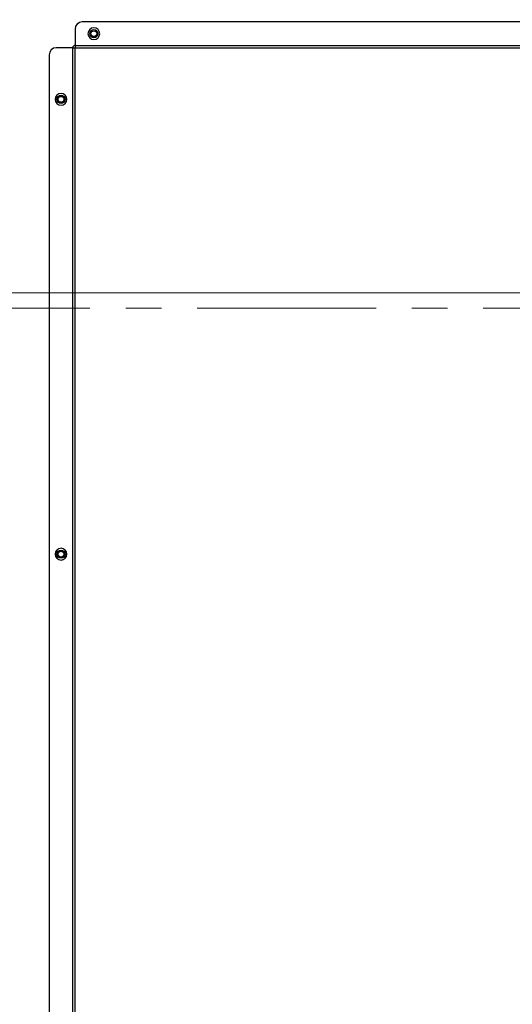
# Model space of a CAD drawing. Header units: millimetres. Extents: x 0 to 1118, y 0 to 864.
# Tile 69 of 256: x 699 to 734, y 362 to 432. Entities that reach past the tile are written whole.
import ezdxf

# ---------------------------------------------------------------- set-up
doc = ezdxf.new("R2010")
doc.units = ezdxf.units.MM
doc.linetypes.add('CENTERX2', pattern=[20.32, 12.7, -2.54, 2.54, -2.54])
doc.styles.add('SLDTEXTSTYLE5', font='TXT', dxfattribs={"width": 0.75})
doc.dimstyles.new('SLDDIMSTYLE3', dxfattribs={"dimtxt": 4.7625, "dimasz": 3.556, "dimexe": 0, "dimexo": 0.0625, "dimgap": 1.190625, "dimtad": 1, "dimlfac": 6, "dimrnd": 1e-09, "dimzin": 4, "dimdsep": 46, "dimtxsty": 'SLDTEXTSTYLE5', "dimsah": 1, "dimcen": 0.09, "dimadec": 0, "dimazin": 1, "dimtfac": 1, "dimtofl": 0, "dimtmove": 0, "dimatfit": 3, "dimfxl": 1, "dimfrac": 2, "dimtolj": 1, "dimtzin": 12, "dimarcsym": 0})

# ---------------------------------------------------------------- blocks, each defined once
blk = doc.blocks.new('_D_13')
at = {"color": 7, "linetype": 'Continuous', "lineweight": 0}
for p, q in [((778.402, 479.528), (660.831, 479.528)), ((661.831, 479.528), (661.831, 412.861)), ((778.402, 412.861), (660.831, 412.861))]:
    blk.add_line(p, q, dxfattribs=at)
at = {"color": 7, "linetype": 'Continuous', "lineweight": 18}
for points in [[(661.831, 479.528), (661.45, 475.972), (662.212, 475.972)], [(661.831, 412.861), (662.212, 416.417), (661.45, 416.417)]]:
    blk.add_solid(points, dxfattribs=at)
at = {"color": 7, "linetype": 'Continuous', "lineweight": 18, "insert": (655.692, 438.982), "char_height": 4.7625, "attachment_point": 1, "rotation": 90, "style": 'SLDTEXTSTYLE5'}
blk.add_mtext('400.00', dxfattribs=at)
blk = doc.blocks.new('_D_14')
at = {"color": 7, "linetype": 'Continuous', "lineweight": 0}
for p, q in [((778.402, 412.861), (660.749, 412.861)), ((661.749, 412.861), (661.749, 346.194)), ((778.402, 346.194), (660.749, 346.194))]:
    blk.add_line(p, q, dxfattribs=at)
at = {"color": 7, "linetype": 'Continuous', "lineweight": 18}
for points in [[(661.749, 412.861), (661.368, 409.305), (662.13, 409.305)], [(661.749, 346.194), (662.13, 349.75), (661.368, 349.75)]]:
    blk.add_solid(points, dxfattribs=at)
at = {"color": 7, "linetype": 'Continuous', "lineweight": 18, "insert": (655.609, 370.83), "char_height": 4.7625, "attachment_point": 1, "rotation": 90, "style": 'SLDTEXTSTYLE5'}
blk.add_mtext('400.00', dxfattribs=at)

msp = doc.modelspace()

# ---------------------------------------------------------------- linework, layer by layer
at = {"color": 7, "linetype": 'Continuous', "lineweight": 25}
for p, q in [((773.8516, 432.111), (703.5682, 432.111)), ((703.0682, 431.611), (703.0682, 430.4443)), ((701.2349, 429.7776), (701.2349, 318.911)), ((702.9016, 430.2776), (701.7349, 430.2776)), ((702.9016, 430.2776), (703.0682, 430.2776)), ((702.9016, 318.411), (702.9016, 430.2776)), ((703.0682, 430.4443), (703.0682, 430.2776)), ((703.0682, 430.4443), (774.3516, 430.4443)), ((703.0682, 430.2776), (774.3516, 430.2776)), ((703.0682, 318.411), (703.0682, 430.2776))]:
    msp.add_line(p, q, dxfattribs=at)
at = {"color": 7, "linetype": 'CENTERX2', "lineweight": 18}
msp.add_line((671.1013, 411.7735), (1054.8684, 411.7735), dxfattribs=at)
at = {"color": 7, "linetype": 'Continuous', "lineweight": 25}
for centre, radius in [((704.4016, 431.2776), 0.2917), ((704.4016, 431.2776), 0.2083), ((702.0682, 426.611), 0.2917), ((702.0682, 426.611), 0.2083), ((702.0682, 394.2776), 0.2917), ((702.0682, 394.2776), 0.2083)]:
    msp.add_circle(centre, radius, dxfattribs=at)
for centre, radius, start, end in [((703.5682, 431.611), 0.5, 90, 180), ((704.4016, 431.2776), 0.4167, 0, 180), ((704.4016, 431.2776), 0.4167, 180, 0), ((701.7349, 429.7776), 0.5, 90, 180), ((703.0682, 430.2776), 0.1667, 90, 180), ((702.0682, 426.611), 0.4167, 0, 180), ((702.0682, 426.611), 0.4167, 180, 0), ((702.0682, 394.2776), 0.4167, 0, 180), ((702.0682, 394.2776), 0.4167, 180, 0)]:
    msp.add_arc(centre, radius, start, end, dxfattribs=at)

# ---------------------------------------------------------------- dimensions: what is measured, and where the dimension line sits
at = {"color": 7, "linetype": 'Continuous', "lineweight": 18}
for base, p1, p2, picture, middle in [((661.8309, 412.861), (779.4016, 479.5276), (779.4016, 412.861), '_D_13', (661.8309, 448.6568)), ((661.7486, 346.1943), (779.4016, 412.861), (779.4016, 346.1943), '_D_14', (661.7486, 380.5051))]:
    dim = msp.add_linear_dim(base=base, p1=p1, p2=p2, angle=90, dimstyle='SLDDIMSTYLE3', dxfattribs=at)
    dim.commit()
    dim.dimension.update_dxf_attribs({"geometry": picture, "text_midpoint": middle, "dimtype": 160})

doc.saveas('drawing.dxf')
